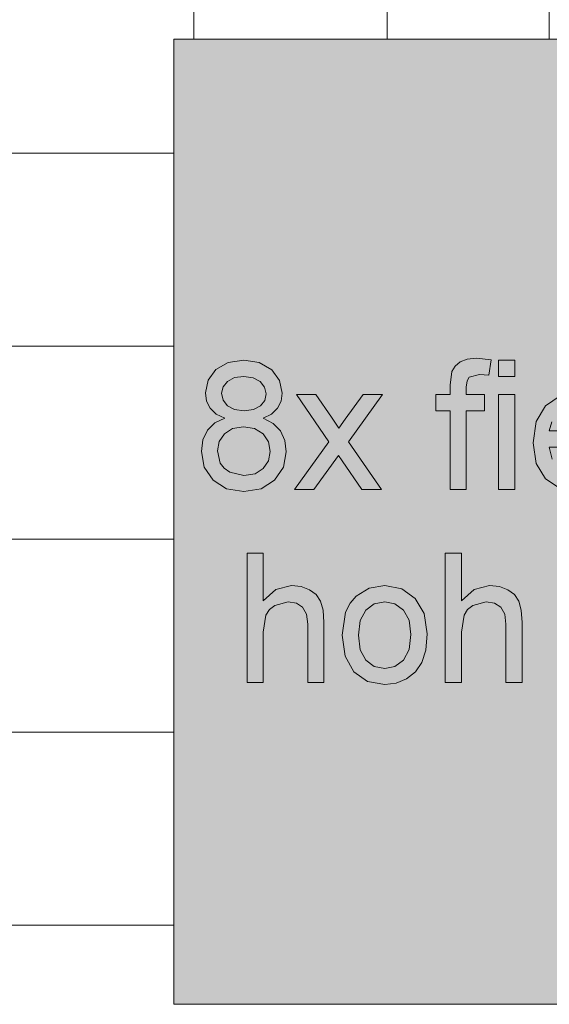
# Model space of a CAD drawing. Header units: millimetres. Extents: x -281 to 145437, y -16481 to 78869.
# Tile 83 of 256: x 8578 to 9400, y 27309 to 28839. Entities that reach past the tile are written whole.
import ezdxf

# ---------------------------------------------------------------- set-up
doc = ezdxf.new("R2010")
doc.units = ezdxf.units.MM
for name, color, linetype, lineweight in [('A--A23__Vloeren', 8, 'Continuous', 5), ('A--L23__Vloeren', 3, 'Continuous', 5), ('A--L90__Terrein', 7, 'Continuous', 5)]:
    doc.layers.add(name, color=color, linetype=linetype, lineweight=lineweight)

# ---------------------------------------------------------------- blocks, each defined once
blk = doc.blocks.new('NLRS_90_PA_LB_fietsvak dubbellaags_gen_cpz - NLRS_72_21_01_fietsvak 8x hoh 375-V179-L_80_ 11')
at = {"layer": 'A--L90__Terrein'}
blk.add_hatch(color=256, dxfattribs=at).paths.add_polyline_path([(1900, 0), (1900, 1500), (0, 1500), (0, 0), (1011.9, 0)])
for p, q in [((1900, 1500), (0, 1500)), ((0, 1500), (0, 0)), ((84.3, 997.3), (65.4, 986.4)), ((84.3, 997.3), (65.4, 986.4)), ((108.6, 1000.9), (84.3, 997.3)), ((108.6, 1000.9), (84.3, 997.3)), ((132.9, 997.2), (108.6, 1000.9)), ((132.9, 997.2), (108.6, 1000.9)), ((152.1, 986.1), (132.9, 997.2)), ((152.1, 986.1), (132.9, 997.2)), ((444.6, 998.3), (436.8, 991.7)), ((444.6, 998.3), (436.8, 991.7)), ((455.5, 1002.6), (444.6, 998.3)), ((455.5, 1002.6), (444.6, 998.3)), ((469.9, 1004.1), (455.5, 1002.6)), ((469.9, 1004.1), (455.5, 1002.6)), ((492.8, 1001.3), (469.9, 1004.1)), ((492.8, 1001.3), (469.9, 1004.1)), ((489.1, 977.8), (492.8, 1001.3)), ((489.1, 977.8), (492.8, 1001.3)), ((529.6, 1000.9), (504.4, 1000.9)), ((504.4, 1000.9), (504.4, 975.8)), ((529.6, 1000.9), (504.4, 1000.9)), ((504.4, 1000.9), (504.4, 975.8)), ((529.6, 975.8), (529.6, 1000.9)), ((529.6, 975.8), (529.6, 1000.9)), ((65.4, 986.4), (53.3, 970.2)), ((65.4, 986.4), (53.3, 970.2)), ((164.4, 969.6), (152.1, 986.1)), ((164.4, 969.6), (152.1, 986.1)), ((431.7, 983.4), (429.1, 962.4)), ((431.7, 983.4), (429.1, 962.4)), ((436.8, 991.7), (431.7, 983.4)), ((436.8, 991.7), (431.7, 983.4)), ((53.3, 970.2), (49.2, 950.5)), ((53.3, 970.2), (49.2, 950.5)), ((76.6, 959.7), (83.4, 968.1)), ((76.6, 959.7), (83.4, 968.1)), ((83.4, 968.1), (94.3, 973.9)), ((83.4, 968.1), (94.3, 973.9)), ((94.3, 973.9), (108.9, 975.8)), ((94.3, 973.9), (108.9, 975.8)), ((108.9, 975.8), (123.4, 973.8)), ((108.9, 975.8), (123.4, 973.8)), ((123.4, 973.8), (134.3, 968)), ((123.4, 973.8), (134.3, 968)), ((134.3, 968), (141.1, 959.2)), ((134.3, 968), (141.1, 959.2)), ((168.5, 949.9), (164.4, 969.6)), ((168.5, 949.9), (164.4, 969.6)), ((454.2, 959.2), (455.4, 968.8)), ((454.2, 959.2), (455.4, 968.8)), ((455.4, 968.8), (458.8, 974.8)), ((455.4, 968.8), (458.8, 974.8)), ((458.8, 974.8), (474.7, 978.9)), ((458.8, 974.8), (474.7, 978.9)), ((474.7, 978.9), (489.1, 977.8)), ((474.7, 978.9), (489.1, 977.8)), ((504.4, 975.8), (529.6, 975.8)), ((504.4, 975.8), (529.6, 975.8)), ((49.2, 950.5), (51.1, 937.4)), ((49.2, 950.5), (51.1, 937.4)), ((74.4, 949.8), (76.6, 959.7)), ((74.4, 949.8), (76.6, 959.7)), ((76.6, 938.8), (74.4, 949.8)), ((76.6, 938.8), (74.4, 949.8)), ((141.1, 959.2), (143.4, 948.7)), ((141.1, 959.2), (143.4, 948.7)), ((166.7, 937.1), (168.5, 949.9)), ((166.7, 937.1), (168.5, 949.9)), ((429.1, 962.4), (429.1, 947.5)), ((429.1, 962.4), (429.1, 947.5)), ((454.2, 947.5), (454.2, 959.2)), ((454.2, 947.5), (454.2, 959.2)), ((51.1, 937.4), (56.7, 926.3)), ((51.1, 937.4), (56.7, 926.3)), ((83.3, 930.1), (76.6, 938.8)), ((83.3, 930.1), (76.6, 938.8)), ((141.2, 938.5), (134.6, 930)), ((141.2, 938.5), (134.6, 930)), ((143.4, 948.7), (141.2, 938.5)), ((143.4, 948.7), (141.2, 938.5)), ((161.2, 926.2), (166.7, 937.1)), ((161.2, 926.2), (166.7, 937.1)), ((220.7, 947.5), (190.5, 947.5)), ((190.5, 947.5), (241, 874.2)), ((220.7, 947.5), (190.5, 947.5)), ((190.5, 947.5), (241, 874.2)), ((245.1, 912.2), (220.7, 947.5)), ((245.1, 912.2), (220.7, 947.5)), ((294.1, 947.5), (266.3, 909.2)), ((294.1, 947.5), (266.3, 909.2)), ((271.3, 874.2), (324.3, 947.5)), ((271.3, 874.2), (324.3, 947.5)), ((324.3, 947.5), (294.1, 947.5)), ((324.3, 947.5), (294.1, 947.5)), ((429.1, 947.5), (407.1, 947.5)), ((407.1, 947.5), (407.1, 922.4)), ((429.1, 947.5), (407.1, 947.5)), ((407.1, 947.5), (407.1, 922.4)), ((482.5, 947.5), (454.2, 947.5)), ((482.5, 947.5), (454.2, 947.5)), ((482.5, 922.4), (482.5, 947.5)), ((482.5, 922.4), (482.5, 947.5)), ((529.6, 947.5), (504.4, 947.5)), ((504.4, 947.5), (504.4, 800)), ((529.6, 947.5), (504.4, 947.5)), ((504.4, 947.5), (504.4, 800)), ((529.6, 800), (529.6, 947.5)), ((529.6, 800), (529.6, 947.5)), ((599.7, 945.6), (577.3, 930.2)), ((599.7, 945.6), (577.3, 930.2)), ((56.7, 926.3), (66.1, 917.3)), ((56.7, 926.3), (66.1, 917.3)), ((94.2, 924.3), (83.3, 930.1)), ((94.2, 924.3), (83.3, 930.1)), ((109.2, 922.4), (94.2, 924.3)), ((109.2, 922.4), (94.2, 924.3)), ((123.8, 924.3), (109.2, 922.4)), ((123.8, 924.3), (109.2, 922.4)), ((134.6, 930), (123.8, 924.3)), ((134.6, 930), (123.8, 924.3)), ((152, 917.3), (161.2, 926.2)), ((152, 917.3), (161.2, 926.2)), ((407.1, 922.4), (429.1, 922.4)), ((407.1, 922.4), (429.1, 922.4)), ((429.1, 922.4), (429.1, 800)), ((429.1, 922.4), (429.1, 800)), ((454.2, 800), (454.2, 922.4)), ((454.2, 922.4), (482.5, 922.4)), ((454.2, 800), (454.2, 922.4)), ((454.2, 922.4), (482.5, 922.4)), ((577.3, 930.2), (562.7, 905.5)), ((577.3, 930.2), (562.7, 905.5)), ((64, 903.7), (52.5, 892.4)), ((64, 903.7), (52.5, 892.4)), ((79.6, 910.7), (64, 903.7)), ((79.6, 910.7), (64, 903.7)), ((66.1, 917.3), (79.6, 910.7)), ((66.1, 917.3), (79.6, 910.7)), ((139, 910.7), (152, 917.3)), ((139, 910.7), (152, 917.3)), ((154.4, 902.7), (139, 910.7)), ((154.4, 902.7), (139, 910.7)), ((256.5, 895.6), (245.1, 912.2)), ((256.5, 895.6), (245.1, 912.2)), ((266.3, 909.2), (256.5, 895.6)), ((266.3, 909.2), (256.5, 895.6)), ((562.7, 905.5), (557.8, 872.5)), ((562.7, 905.5), (557.8, 872.5)), ((582.9, 891), (587.1, 905.2)), ((582.9, 891), (587.1, 905.2)), ((52.5, 892.4), (45.3, 877.4)), ((52.5, 892.4), (45.3, 877.4)), ((78.7, 886.7), (91.4, 894.7)), ((78.7, 886.7), (91.4, 894.7)), ((91.4, 894.7), (108.3, 897.3)), ((91.4, 894.7), (108.3, 897.3)), ((108.3, 897.3), (125.5, 894.6)), ((108.3, 897.3), (125.5, 894.6)), ((125.5, 894.6), (138.7, 886.5)), ((125.5, 894.6), (138.7, 886.5)), ((165.7, 891), (154.4, 902.7)), ((165.7, 891), (154.4, 902.7)), ((172.5, 876), (165.7, 891)), ((172.5, 876), (165.7, 891)), ((670.8, 891), (582.9, 891)), ((670.8, 891), (582.9, 891)), ((45.3, 877.4), (43, 859.2)), ((45.3, 877.4), (43, 859.2)), ((68.1, 860), (70.7, 874.7)), ((68.1, 860), (70.7, 874.7)), ((70.7, 874.7), (78.7, 886.7)), ((70.7, 874.7), (78.7, 886.7)), ((138.7, 886.5), (146.9, 874.3)), ((138.7, 886.5), (146.9, 874.3)), ((146.9, 874.3), (149.7, 859.3)), ((146.9, 874.3), (149.7, 859.3)), ((174.8, 858.5), (172.5, 876)), ((174.8, 858.5), (172.5, 876)), ((241, 874.2), (187.4, 800)), ((241, 874.2), (187.4, 800)), ((322.4, 800), (271.3, 874.2)), ((322.4, 800), (271.3, 874.2)), ((557.8, 872.5), (562.6, 840.6)), ((557.8, 872.5), (562.6, 840.6)), ((43, 859.2), (47.5, 834.7)), ((43, 859.2), (47.5, 834.7)), ((72.3, 841.1), (68.1, 860)), ((72.3, 841.1), (68.1, 860)), ((149.7, 859.3), (147, 844.4)), ((149.7, 859.3), (147, 844.4)), ((170.3, 834.5), (174.8, 858.5)), ((170.3, 834.5), (174.8, 858.5)), ((587.3, 847.1), (582.9, 865.9)), ((582.9, 865.9), (695.8, 865.9)), ((587.3, 847.1), (582.9, 865.9)), ((582.9, 865.9), (695.8, 865.9)), ((147, 844.4), (139, 832.5)), ((147, 844.4), (139, 832.5)), ((217.6, 800), (255.8, 852.7)), ((217.6, 800), (255.8, 852.7)), ((255.8, 852.7), (261.4, 844.6)), ((255.8, 852.7), (261.4, 844.6)), ((261.4, 844.6), (292.1, 800)), ((261.4, 844.6), (292.1, 800)), ((47.5, 834.7), (61.1, 814.7)), ((47.5, 834.7), (61.1, 814.7)), ((78.1, 833), (72.3, 841.1)), ((78.1, 833), (72.3, 841.1)), ((87.1, 827), (78.1, 833)), ((87.1, 827), (78.1, 833)), ((109.1, 822), (87.1, 827)), ((109.1, 822), (87.1, 827)), ((139, 832.5), (126.2, 824.6)), ((139, 832.5), (126.2, 824.6)), ((156.7, 814.6), (170.3, 834.5)), ((156.7, 814.6), (170.3, 834.5)), ((562.6, 840.6), (577.1, 816.8)), ((562.6, 840.6), (577.1, 816.8)), ((61.1, 814.7), (82.1, 801.3)), ((61.1, 814.7), (82.1, 801.3)), ((126.2, 824.6), (109.1, 822)), ((126.2, 824.6), (109.1, 822)), ((135.7, 801.3), (156.7, 814.6)), ((135.7, 801.3), (156.7, 814.6)), ((577.1, 816.8), (599.8, 801.8)), ((577.1, 816.8), (599.8, 801.8)), ((82.1, 801.3), (108.9, 796.9)), ((82.1, 801.3), (108.9, 796.9)), ((108.9, 796.9), (135.7, 801.3)), ((108.9, 796.9), (135.7, 801.3)), ((187.4, 800), (217.6, 800)), ((187.4, 800), (217.6, 800)), ((292.1, 800), (322.4, 800)), ((292.1, 800), (322.4, 800)), ((429.1, 800), (454.2, 800)), ((429.1, 800), (454.2, 800)), ((504.4, 800), (529.6, 800)), ((504.4, 800), (529.6, 800)), ((139.1, 700.9), (114, 700.9)), ((114, 700.9), (114, 500)), ((139.1, 627), (139.1, 700.9)), ((446.7, 700.9), (421.6, 700.9)), ((421.6, 700.9), (421.6, 500)), ((446.7, 627), (446.7, 700.9)), ((158.7, 644.8), (139.1, 627)), ((182.8, 650.7), (158.7, 644.8)), ((197.9, 649.1), (182.8, 650.7)), ((211, 644.2), (197.9, 649.1)), ((221.2, 636.6), (211, 644.2)), ((303.4, 646.6), (283.2, 634.4)), ((327.5, 650.7), (303.4, 646.6)), ((353.9, 645.7), (327.5, 650.7)), ((374.9, 630.8), (353.9, 645.7)), ((466.3, 644.8), (446.7, 627)), ((490.4, 650.7), (466.3, 644.8)), ((505.6, 649.1), (490.4, 650.7)), ((518.6, 644.2), (505.6, 649.1)), ((528.9, 636.6), (518.6, 644.2)), ((228.1, 626.4), (221.2, 636.6)), ((283.2, 634.4), (273.7, 623.2)), ((388.7, 607.1), (374.9, 630.8)), ((535.7, 626.4), (528.9, 636.6)), ((143.2, 604.8), (148.6, 613.4)), ((148.6, 613.4), (156.9, 620)), ((156.9, 620), (177.5, 625.6)), ((177.5, 625.6), (190.5, 623.5)), ((190.5, 623.5), (200.1, 617.3)), ((200.1, 617.3), (206.1, 606.5)), ((232, 612.5), (228.1, 626.4)), ((233.2, 593.4), (232, 612.5)), ((273.7, 623.2), (266.9, 609.3)), ((289.5, 596.5), (298.2, 612.7)), ((298.2, 612.7), (311.4, 622.4)), ((311.4, 622.4), (327.5, 625.6)), ((327.5, 625.6), (343.4, 622.3)), ((343.4, 622.3), (356.5, 612.6)), ((356.5, 612.6), (365.3, 596.7)), ((450.8, 604.8), (456.3, 613.4)), ((456.3, 613.4), (464.5, 620)), ((464.5, 620), (485.1, 625.6)), ((485.1, 625.6), (498.1, 623.5)), ((498.1, 623.5), (507.8, 617.3)), ((507.8, 617.3), (513.8, 606.5)), ((539.6, 612.5), (535.7, 626.4)), ((540.9, 593.4), (539.6, 612.5)), ((139.1, 578.4), (143.2, 604.8)), ((206.1, 606.5), (208.1, 590.8)), ((266.9, 609.3), (261.5, 573.8)), ((393.3, 575.8), (388.7, 607.1)), ((446.7, 578.4), (450.8, 604.8)), ((513.8, 606.5), (515.8, 590.8)), ((208.1, 590.8), (208.1, 500)), ((233.2, 500), (233.2, 593.4)), ((286.6, 573.8), (289.5, 596.5)), ((365.3, 596.7), (368.2, 574.6)), ((515.8, 590.8), (515.8, 500)), ((540.9, 500), (540.9, 593.4)), ((139.1, 500), (139.1, 578.4)), ((261.5, 573.8), (266.1, 540.9)), ((289.5, 551.1), (286.6, 573.8)), ((368.2, 574.6), (365.3, 551.4)), ((391.3, 550.5), (393.3, 575.8)), ((446.7, 500), (446.7, 578.4)), ((298.2, 534.9), (289.5, 551.1)), ((365.3, 551.4), (356.6, 535)), ((266.1, 540.9), (279.7, 516.7)), ((385.2, 531.1), (391.3, 550.5)), ((311.4, 525.2), (298.2, 534.9)), ((327.5, 522), (311.4, 525.2)), ((343.5, 525.2), (327.5, 522)), ((356.6, 535), (343.5, 525.2)), ((375.2, 516.7), (385.2, 531.1)), ((279.7, 516.7), (300.8, 501.8)), ((345.2, 499.1), (361.5, 505.9)), ((361.5, 505.9), (375.2, 516.7)), ((114, 500), (139.1, 500)), ((208.1, 500), (233.2, 500)), ((300.8, 501.8), (327.5, 496.9)), ((327.5, 496.9), (345.2, 499.1)), ((421.6, 500), (446.7, 500)), ((515.8, 500), (540.9, 500)), ((0, 0), (1900, 0))]:
    blk.add_line(p, q, dxfattribs=at)

msp = doc.modelspace()

# ---------------------------------------------------------------- hatches: boundary and pattern name
at = {"layer": 'A--A23__Vloeren'}
h = msp.add_hatch(dxfattribs=at)
h.set_pattern_fill('FP_213', color=256, style=0, pattern_type=2)
h.set_pattern_definition([(0, (7648.04, 36431.46), (0, 300), []), (90, (7648.04, 36431.46), (-300, 2e-14), [])])
h.paths.add_polyline_path([(4717, 12483), (5950.5, 12483), (5951.5, 12545), (5952.7, 12547.8), (5958, 12550), (6045.5, 12549), (6048.3, 12547.8), (6050.5, 12542.5), (6050.5, 12483), (9400, 12483), (9400, 12700), (8817, 12700), (8817, 15700), (8900, 15700), (8900, 16450), (8817, 16450), (8817, 21700), (9400, 21700), (9400, 22808.8), (8817, 22808.8), (8817, 28808.8), (9400, 28808.8), (9400, 29700), (8817, 29700), (8817, 35700), (9400, 35700), (9400, 36900), (8817, 36900), (8817, 42900), (9400, 42900), (9400, 43913), (8817, 43913), (8817, 49288), (9400, 49288), (9400, 50010), (8817, 50010), (8817, 55260), (9400, 55260), (9400, 56200), (10717, 56200), (10717, 56540), (9140, 56540), (9140, 56717), (8110, 56717), (8110, 56712), (8045, 56712), (8046, 56715.5), (8060, 56715.5), (8060, 56717), (8039.4, 56717), (8039, 56715), (6800.2, 56715.5), (6800, 56717), (6780, 56717), (6780, 56715.5), (6794, 56714.7), (6795, 56712), (6730, 56712), (6731, 56715.5), (6730, 56715.5), (6730, 56717), (4717, 56717), (4717, 55445), (6617, 55445), (6617, 52070), (4717, 52070), (4717, 51845), (6617, 51845), (6617, 48470), (4717, 48470), (4717, 48245), (6617, 48245), (6617, 44870), (4717, 44870), (4717, 44645), (6617, 44645), (6617, 41270), (4717, 41270), (4717, 41045), (6617, 41045), (6617, 37670), (4717, 37670), (4717, 37445), (6617, 37445), (6617, 34070), (4717, 34070), (4717, 33845), (6617, 33845), (6617, 30470), (4717, 30470), (4717, 30325), (6617, 30325), (6617, 26950), (4717, 26950), (4717, 26645), (6617, 26645), (6617, 23270), (4717, 23270), (4717, 23045), (6617, 23045), (6617, 19670), (4717, 19670), (4717, 19445), (6617, 19445), (6617, 16070), (4717, 16069.5), (4717, 15800), (6617, 15800), (6617, 12800), (4717, 12800), (4717, 12580.7)])
h.paths.add_polyline_path([(6044.8, 12483), (6045.5, 12483), (6044.8, 12544.3), (6043, 12545), (5956.2, 12544.3), (5955.5, 12542.5), (5956.2, 12483), (5996, 12483)])
h.paths.add_polyline_path([(5996, 15950), (5956.2, 15950.7), (5952.7, 15952.2), (5950.5, 15957.5), (5951.5, 16045), (5952.7, 16047.8), (5958, 16050), (6045.5, 16049), (6048.3, 16047.8), (6050.5, 16042.5), (6049.8, 15955.7), (6048.3, 15952.2), (6043, 15950)])
h.paths.add_polyline_path([(6043, 15955), (6044.8, 15955.7), (6045.5, 15957.5), (6044.8, 16044.3), (6043, 16045), (5956.2, 16044.3), (5955.5, 16042.5), (5956.2, 15955.7), (5958, 15955), (5996, 15955)])
h.paths.add_polyline_path([(6700.3, 18554.3), (6674, 18557.8), (6656.5, 18566.2), (6644.1, 18581), (6637.2, 18601.4), (6662.4, 18604.6), (6666.3, 18593.8), (6675, 18585.5), (6685.4, 18581.1), (6700.6, 18579.5), (6716.7, 18581.4), (6726.2, 18585.4), (6732.5, 18591.8), (6734.6, 18599.3), (6731, 18606.9), (6726.2, 18610.6), (6699.5, 18618), (6662.5, 18630.1), (6652.9, 18636.2), (6646, 18644.4), (6640.4, 18664.7), (6644.9, 18683.4), (6657.2, 18697.7), (6673.2, 18705.1), (6696.7, 18707.9), (6725.3, 18703.2), (6736.8, 18697.4), (6744.8, 18689.9), (6753.4, 18667.4), (6728.3, 18664.2), (6725.1, 18672.1), (6718.8, 18678.1), (6694.8, 18682.9), (6682.3, 18681.9), (6672.7, 18678.3), (6667.3, 18673.1), (6665.5, 18667.2), (6668.5, 18659.9), (6677.9, 18654.4), (6700.3, 18648.7), (6736.4, 18637.2), (6753.5, 18623.8), (6758.6, 18610.6), (6759.3, 18599.3), (6757.9, 18589.6), (6752.4, 18577.9), (6743.5, 18567.9), (6731.4, 18560.5), (6715.7, 18555.8), (6700.6, 18554.4)])
h.paths.add_polyline_path([(5958, 19550), (5952.7, 19552.2), (5950.5, 19557.5), (5951.5, 19645), (5952.7, 19647.8), (5958, 19650), (6045.5, 19649), (6048.3, 19647.8), (6050.5, 19642.5), (6049.8, 19555.7), (6048.3, 19552.2), (6043, 19550), (5996, 19550)])
h.paths.add_polyline_path([(6043, 19555), (6044.8, 19555.7), (6045.5, 19557.5), (6044.8, 19644.3), (6043, 19645), (5956.2, 19644.3), (5955.5, 19642.5), (5956.2, 19555.7), (5958, 19555), (5996, 19555)])
h.paths.add_polyline_path([(6700.3, 22154.3), (6674, 22157.8), (6656.5, 22166.2), (6644.1, 22181), (6637.2, 22201.4), (6662.5, 22204.2), (6666.3, 22193.8), (6675, 22185.5), (6685.4, 22181.1), (6700.6, 22179.5), (6716, 22181.1), (6726.2, 22185.4), (6732.5, 22191.8), (6734.6, 22199.3), (6732.5, 22205.7), (6726.2, 22210.6), (6699.5, 22218), (6662.5, 22230.1), (6652.9, 22236.2), (6646, 22244.4), (6640.4, 22264.7), (6644.9, 22283.4), (6657.2, 22297.7), (6673.2, 22305.1), (6696.7, 22307.9), (6725.3, 22303.2), (6736.8, 22297.4), (6744.8, 22289.9), (6753.4, 22267.4), (6728.3, 22264.2), (6725.1, 22272.1), (6718.8, 22278.1), (6694.8, 22282.9), (6682.3, 22281.9), (6672.7, 22278.3), (6667.3, 22273.1), (6665.5, 22267.2), (6668.5, 22259.9), (6677.9, 22254.4), (6700.3, 22248.7), (6736.4, 22237.2), (6753.5, 22223.8), (6758.6, 22210.6), (6759.3, 22199.3), (6757.9, 22189.6), (6752.4, 22177.9), (6743.5, 22167.9), (6731.4, 22160.5), (6715.7, 22155.8), (6700.3, 22154.3)])
h.paths.add_polyline_path([(5996, 23150), (5956.2, 23150.7), (5952.7, 23152.2), (5950.5, 23157.5), (5951.5, 23245), (5952.7, 23247.8), (5958, 23250), (6045.5, 23249), (6048.3, 23247.8), (6050.5, 23242.5), (6049.8, 23155.7), (6048.3, 23152.2), (6043, 23150)])
h.paths.add_polyline_path([(5996, 23155), (6044.8, 23155.7), (6045.5, 23157.5), (6044.8, 23244.3), (6043, 23245), (5956.2, 23244.3), (5955.5, 23242.5), (5956.2, 23155.7), (5958, 23155)])
h.paths.add_polyline_path([(6700.3, 25754.3), (6674, 25757.8), (6656.5, 25766.2), (6644.1, 25781), (6637.2, 25801.4), (6662.5, 25804.2), (6666.3, 25793.8), (6675, 25785.5), (6685.4, 25781.1), (6700.6, 25779.5), (6716, 25781.1), (6726.2, 25785.4), (6732.5, 25791.8), (6734.6, 25799.3), (6732.5, 25805.7), (6726.2, 25810.6), (6699.5, 25818), (6662.5, 25830.1), (6652.9, 25836.2), (6646, 25844.4), (6640.4, 25864.7), (6644.9, 25883.4), (6657.2, 25897.7), (6673.2, 25905.1), (6696.7, 25907.9), (6728.4, 25901.7), (6736.8, 25897.4), (6744.8, 25889.9), (6753.4, 25867.4), (6728.3, 25864.2), (6725.1, 25872.1), (6718.8, 25878.1), (6694.8, 25882.9), (6682.3, 25881.9), (6672.7, 25878.3), (6667.3, 25873.1), (6665.5, 25867.2), (6668.5, 25859.9), (6677.9, 25854.4), (6700.3, 25848.7), (6736.4, 25837.2), (6753.5, 25823.8), (6758.6, 25810.6), (6759.3, 25799.3), (6757.9, 25789.6), (6752.4, 25777.9), (6743.5, 25767.9), (6731.4, 25760.5), (6715.7, 25755.8), (6700.3, 25754.3)])
h.paths.add_polyline_path([(6043, 26750), (5956.2, 26750.7), (5952.7, 26752.2), (5950.5, 26757.5), (5951.5, 26845), (5952.7, 26847.8), (5958, 26850), (6045.5, 26849), (6048.3, 26847.8), (6050.5, 26842.5), (6049.8, 26755.7), (6048.3, 26752.2), (6044.8, 26750.7)])
h.paths.add_polyline_path([(6043, 26755), (6044.8, 26755.7), (6045.5, 26757.5), (6044.8, 26844.3), (6043, 26845), (5956.2, 26844.3), (5955.5, 26842.5), (5956.2, 26755.7), (5958, 26755), (5996, 26755)])
h.paths.add_polyline_path([(6700.3, 29434.4), (6674, 29437.8), (6656.5, 29446.3), (6644.1, 29461), (6637.2, 29481.5), (6662.5, 29484.2), (6666.3, 29473.9), (6675, 29465.6), (6685.4, 29461.1), (6700.6, 29459.5), (6716, 29461.1), (6726.2, 29465.5), (6732.5, 29471.9), (6734.6, 29479.4), (6732.5, 29485.8), (6726.2, 29490.7), (6699.5, 29498.1), (6662.5, 29510.1), (6652.9, 29516.3), (6646, 29524.5), (6640.4, 29544.7), (6644.9, 29563.4), (6657.2, 29577.7), (6673.2, 29585.2), (6696.7, 29587.9), (6725.3, 29583.3), (6736.8, 29577.5), (6744.8, 29570), (6753.4, 29547.4), (6728.3, 29544.3), (6725.1, 29552.2), (6718.8, 29558.1), (6694.8, 29563), (6682.3, 29561.9), (6672.7, 29558.4), (6667.3, 29553.2), (6665.5, 29547.3), (6668.5, 29540), (6677.9, 29534.4), (6700.3, 29528.8), (6736.4, 29517.3), (6753.5, 29503.9), (6758.6, 29490.7), (6759.3, 29479.4), (6757.9, 29469.7), (6752.4, 29458), (6743.5, 29448), (6731.4, 29440.6), (6715.7, 29435.8), (6700.3, 29434.4)])
h.paths.add_polyline_path([(5958, 30350), (5952.7, 30352.2), (5950.5, 30357.5), (5951.5, 30445), (5952.7, 30447.8), (5958, 30450), (6045.5, 30449), (6048.3, 30447.8), (6050.5, 30442.5), (6049.8, 30355.7), (6048.3, 30352.2), (6043, 30350), (5996, 30350)])
h.paths.add_polyline_path([(5996, 30355), (6044.8, 30355.7), (6045.5, 30357.5), (6044.8, 30444.3), (6043, 30445), (5956.2, 30444.3), (5955.5, 30442.5), (5956.2, 30355.7), (5958, 30355)])
h.paths.add_polyline_path([(6700.3, 32954.3), (6674, 32957.8), (6656.5, 32966.2), (6644.1, 32981), (6637.2, 33001.4), (6662.5, 33004.2), (6666.3, 32993.8), (6675, 32985.5), (6685.4, 32981.1), (6700.6, 32979.5), (6716, 32981.1), (6726.2, 32985.4), (6732.5, 32991.8), (6734.6, 32999.3), (6732.5, 33005.7), (6726.2, 33010.6), (6699.5, 33018), (6662.5, 33030.1), (6652.9, 33036.2), (6646, 33044.4), (6640.4, 33064.7), (6644.9, 33083.4), (6657.2, 33097.7), (6673.2, 33105.1), (6696.7, 33107.9), (6725.3, 33103.2), (6736.8, 33097.4), (6744.8, 33089.9), (6753.4, 33067.4), (6728.3, 33064.2), (6725.1, 33072.1), (6718.8, 33078.1), (6694.8, 33082.9), (6682.3, 33081.9), (6672.7, 33078.3), (6667.3, 33073.1), (6665.5, 33067.2), (6668.5, 33059.9), (6677.9, 33054.4), (6700.3, 33048.7), (6736.4, 33037.2), (6753.5, 33023.8), (6758.6, 33010.6), (6759.3, 32999.3), (6757.9, 32989.6), (6752.4, 32977.9), (6743.5, 32967.9), (6731.4, 32960.5), (6715.7, 32955.8), (6700.3, 32954.3)])
h.paths.add_polyline_path([(5958, 33950), (5952.7, 33952.2), (5950.5, 33957.5), (5951.5, 34045), (5952.7, 34047.8), (5958, 34050), (6045.5, 34049), (6048.3, 34047.8), (6050.5, 34042.5), (6049.8, 33955.7), (6048.3, 33952.2), (6043, 33950), (5996, 33950)])
h.paths.add_polyline_path([(6043, 33955), (6044.8, 33955.7), (6045.5, 33957.5), (6044.8, 34044.3), (6043, 34045), (5956.2, 34044.3), (5955.5, 34042.5), (5956.2, 33955.7), (5958, 33955), (5996, 33955)])
h.paths.add_polyline_path([(6700.3, 36554.3), (6674, 36557.8), (6656.5, 36566.2), (6644.1, 36581), (6637.2, 36601.4), (6662.5, 36604.2), (6666.3, 36593.8), (6675, 36585.5), (6685.4, 36581.1), (6700.6, 36579.5), (6716, 36581.1), (6726.2, 36585.4), (6732.5, 36591.8), (6734.6, 36599.3), (6732.5, 36605.7), (6726.2, 36610.6), (6699.5, 36618), (6662.5, 36630.1), (6652.9, 36636.2), (6646, 36644.4), (6640.4, 36664.7), (6644.9, 36683.4), (6657.2, 36697.7), (6673.2, 36705.1), (6696.7, 36707.9), (6725.3, 36703.2), (6736.8, 36697.4), (6744.8, 36689.9), (6753.4, 36667.4), (6728.3, 36664.2), (6725.1, 36672.1), (6718.8, 36678.1), (6694.8, 36682.9), (6682.3, 36681.9), (6672.7, 36678.3), (6667.3, 36673.1), (6665.5, 36667.2), (6668.5, 36659.9), (6677.9, 36654.4), (6700.3, 36648.7), (6736.4, 36637.2), (6753.5, 36623.8), (6758.6, 36610.6), (6759.3, 36599.3), (6757.9, 36589.6), (6752.4, 36577.9), (6743.5, 36567.9), (6731.4, 36560.5), (6715.7, 36555.8), (6700.3, 36554.3)])
h.paths.add_polyline_path([(5996, 37550), (5956.2, 37550.7), (5952.7, 37552.2), (5950.5, 37557.5), (5951.5, 37645), (5952.7, 37647.8), (5958, 37650), (6045.5, 37649), (6048.3, 37647.8), (6050.5, 37642.5), (6049.8, 37555.7), (6048.3, 37552.2), (6043, 37550)])
h.paths.add_polyline_path([(6043, 37555), (6044.8, 37555.7), (6045.5, 37557.5), (6044.8, 37644.3), (6043, 37645), (5956.2, 37644.3), (5955.5, 37642.5), (5956.2, 37555.7), (5958, 37555), (5996, 37555)])
h.paths.add_polyline_path([(6700.3, 40154.3), (6674, 40157.8), (6656.5, 40166.2), (6644.1, 40181), (6637.2, 40201.4), (6662.5, 40204.2), (6666.3, 40193.8), (6675, 40185.5), (6685.4, 40181.1), (6700.6, 40179.5), (6716, 40181.1), (6726.2, 40185.4), (6732.5, 40191.8), (6734.6, 40199.3), (6732.5, 40205.7), (6726.2, 40210.6), (6699.5, 40218), (6662.5, 40230.1), (6652.9, 40236.2), (6646, 40244.4), (6640.4, 40264.7), (6644.9, 40283.4), (6657.2, 40297.7), (6673.2, 40305.1), (6696.7, 40307.9), (6725.3, 40303.2), (6736.8, 40297.4), (6744.8, 40289.9), (6753.4, 40267.4), (6728.3, 40264.2), (6725.1, 40272.1), (6718.8, 40278.1), (6694.8, 40282.9), (6682.3, 40281.9), (6672.7, 40278.3), (6667.3, 40273.1), (6665.5, 40267.2), (6668.5, 40259.9), (6677.9, 40254.4), (6700.3, 40248.7), (6736.4, 40237.2), (6753.5, 40223.8), (6758.6, 40210.6), (6759.3, 40199.3), (6757.9, 40189.6), (6752.4, 40177.9), (6743.5, 40167.9), (6731.4, 40160.5), (6715.7, 40155.8), (6700.6, 40154.4)])
h.paths.add_polyline_path([(5958, 41150), (5952.7, 41152.2), (5950.5, 41157.5), (5951.5, 41245), (5952.7, 41247.8), (5958, 41250), (6045.5, 41249), (6048.3, 41247.8), (6050.5, 41242.5), (6049.8, 41155.7), (6048.3, 41152.2), (6043, 41150), (5996, 41150)])
h.paths.add_polyline_path([(5958, 41155), (6044.8, 41155.7), (6045.5, 41157.5), (6044.8, 41244.3), (6043, 41245), (5956.2, 41244.3), (5955.5, 41242.5), (5956.2, 41155.7)])
h.paths.add_polyline_path([(6700.3, 43754.3), (6674, 43757.8), (6656.5, 43766.2), (6644.1, 43781), (6637.2, 43801.4), (6662.5, 43804.2), (6666.3, 43793.8), (6675, 43785.5), (6685.4, 43781.1), (6700.6, 43779.5), (6716, 43781.1), (6726.2, 43785.4), (6732.5, 43791.8), (6734.6, 43799.3), (6732.5, 43805.7), (6726.2, 43810.6), (6699.5, 43818), (6662.5, 43830.1), (6652.9, 43836.2), (6646, 43844.4), (6640.4, 43864.7), (6644.9, 43883.4), (6657.2, 43897.7), (6673.2, 43905.1), (6696.7, 43907.9), (6725.3, 43903.2), (6736.8, 43897.4), (6744.8, 43889.9), (6753.4, 43867.4), (6728.3, 43864.2), (6725.1, 43872.1), (6718.8, 43878.1), (6694.8, 43882.9), (6682.3, 43881.9), (6672.7, 43878.3), (6667.3, 43873.1), (6665.5, 43867.2), (6668.5, 43859.9), (6677.9, 43854.4), (6700.3, 43848.7), (6736.4, 43837.2), (6753.5, 43823.8), (6758.6, 43810.6), (6759.3, 43799.3), (6757.9, 43789.6), (6752.4, 43777.9), (6743.5, 43767.9), (6731.4, 43760.5), (6715.7, 43755.8), (6700.3, 43754.3)])
h.paths.add_polyline_path([(5988.6, 44750), (5956.2, 44750.7), (5952.7, 44752.2), (5950.5, 44757.5), (5951.5, 44845), (5952.7, 44847.8), (5958, 44850), (6045.5, 44849), (6048.3, 44847.8), (6050.5, 44842.5), (6049.8, 44755.7), (6048.3, 44752.2), (6043, 44750), (5996, 44750)])
h.paths.add_polyline_path([(5988, 44755), (6044.8, 44755.7), (6045.5, 44757.5), (6044.8, 44844.3), (6043, 44845), (5956.2, 44844.3), (5955.5, 44842.5), (5956.2, 44755.7), (5958, 44755)])
h.paths.add_polyline_path([(6700.3, 47354.3), (6674, 47357.8), (6656.5, 47366.2), (6644.1, 47381), (6637.2, 47401.4), (6662.5, 47404.2), (6666.3, 47393.8), (6675, 47385.5), (6685.4, 47381.1), (6700.6, 47379.5), (6716, 47381.1), (6726.2, 47385.4), (6732.5, 47391.8), (6734.6, 47399.3), (6732.5, 47405.7), (6726.2, 47410.6), (6699.5, 47418), (6662.5, 47430.1), (6652.9, 47436.2), (6646, 47444.4), (6640.4, 47464.7), (6644.9, 47483.4), (6657.2, 47497.7), (6673.2, 47505.1), (6696.7, 47507.9), (6725.3, 47503.2), (6736.8, 47497.4), (6744.8, 47489.9), (6753.4, 47467.4), (6728.3, 47464.2), (6725.1, 47472.1), (6718.8, 47478.1), (6694.8, 47482.9), (6682.3, 47481.9), (6672.7, 47478.3), (6667.3, 47473.1), (6665.5, 47467.2), (6668.5, 47459.9), (6677.9, 47454.4), (6700.3, 47448.7), (6736.4, 47437.2), (6753.5, 47423.8), (6758.6, 47410.6), (6759.3, 47399.3), (6757.9, 47389.6), (6752.4, 47377.9), (6743.5, 47367.9), (6731.4, 47360.5), (6715.7, 47355.8), (6700.3, 47354.3)])
h.paths.add_polyline_path([(6043, 48350), (5956.2, 48350.7), (5952.7, 48352.2), (5950.5, 48357.5), (5951.5, 48445), (5952.7, 48447.8), (5958, 48450), (6045.5, 48449), (6048.3, 48447.8), (6050.5, 48442.5), (6049.8, 48355.7), (6048.3, 48352.2), (6044.8, 48350.7)])
h.paths.add_polyline_path([(5958, 48355), (6044.8, 48355.7), (6045.5, 48357.5), (6044.8, 48444.3), (6043, 48445), (5956.2, 48444.3), (5955.5, 48442.5), (5956.2, 48355.7)])
h.paths.add_polyline_path([(6700.3, 50954.3), (6673.9, 50957.8), (6656.5, 50966.2), (6644.1, 50981), (6637.2, 51001.4), (6662.5, 51004.2), (6666.3, 50993.8), (6675, 50985.5), (6685.4, 50981.1), (6700.6, 50979.5), (6716, 50981.1), (6726.2, 50985.4), (6732.5, 50991.8), (6734.6, 50999.3), (6732.5, 51005.7), (6726.2, 51010.6), (6699.5, 51018), (6662.5, 51030.1), (6652.9, 51036.2), (6646, 51044.4), (6640.4, 51064.7), (6644.9, 51083.4), (6657.2, 51097.7), (6673.2, 51105.1), (6696.7, 51107.9), (6725.3, 51103.2), (6736.8, 51097.4), (6744.8, 51089.9), (6753.4, 51067.4), (6728.3, 51064.2), (6725.1, 51072.1), (6718.8, 51078.1), (6694.8, 51082.9), (6682.3, 51081.9), (6672.7, 51078.3), (6667.3, 51073.1), (6665.5, 51067.2), (6668.5, 51059.9), (6677.9, 51054.4), (6700.3, 51048.7), (6736.4, 51037.2), (6753.5, 51023.8), (6758.6, 51010.6), (6759.3, 50999.3), (6757.9, 50989.6), (6752.4, 50977.9), (6743.5, 50967.9), (6731.4, 50960.5), (6715.7, 50955.8), (6700.6, 50954.4)])
h.paths.add_polyline_path([(5996, 51950), (5956.2, 51950.7), (5952.7, 51952.2), (5950.5, 51957.5), (5951.5, 52045), (5952.7, 52047.8), (5958, 52050), (6044.8, 52049.3), (6048.3, 52047.8), (6050.5, 52042.5), (6049.5, 51955), (6048.3, 51952.2), (6043, 51950)])
h.paths.add_polyline_path([(6043, 51955), (6044.8, 51955.7), (6045.5, 51957.5), (6044.8, 52044.3), (6043, 52045), (5956.2, 52044.3), (5955.5, 52042.5), (5956.2, 51955.7), (5958, 51955), (5996, 51955)])
h.paths.add_polyline_path([(6700.3, 54554.4), (6674, 54557.8), (6656.5, 54566.2), (6644.1, 54581), (6637.2, 54601.4), (6662.5, 54604.2), (6666.3, 54593.8), (6675, 54585.5), (6685.4, 54581.1), (6700.6, 54579.5), (6716, 54581.1), (6726.2, 54585.4), (6732.5, 54591.9), (6734.6, 54599.3), (6732.5, 54605.7), (6726.2, 54610.6), (6699.5, 54618), (6662.5, 54630.1), (6652.9, 54636.2), (6646, 54644.4), (6640.4, 54664.7), (6644.9, 54683.4), (6657.2, 54697.7), (6673.2, 54705.1), (6696.7, 54707.9), (6725.3, 54703.2), (6736.8, 54697.4), (6744.8, 54689.9), (6753.4, 54667.4), (6728.3, 54664.2), (6725.1, 54672.1), (6718.8, 54678.1), (6694.8, 54682.9), (6682.3, 54681.9), (6672.7, 54678.3), (6667.3, 54673.2), (6665.5, 54667.2), (6668.5, 54659.9), (6677.9, 54654.4), (6700.3, 54648.8), (6736.4, 54637.2), (6753.5, 54623.8), (6758.6, 54610.6), (6759.3, 54599.3), (6757.9, 54589.6), (6752.4, 54577.9), (6743.5, 54567.9), (6731.4, 54560.5), (6715.7, 54555.8), (6700.3, 54554.4)])
h.paths.add_polyline_path([(5996, 55550), (5956.2, 55550.7), (5952.7, 55552.1), (5950.5, 55557.5), (5951.5, 55645), (5952.7, 55647.8), (5958, 55650), (6044.8, 55649.2), (6048.3, 55647.8), (6050.5, 55642.5), (6049.5, 55555), (6048.3, 55552.1), (6043, 55550)])
h.paths.add_polyline_path([(6043, 55555), (6044.8, 55555.7), (6045.5, 55557.5), (6044.8, 55644.2), (6043, 55645), (5956.2, 55644.2), (5955.5, 55642.5), (5956.2, 55555.7), (5958, 55555), (5996, 55555)])
h.paths.add_polyline_path([(6720, 56677), (6717, 56677), (6717, 56712), (6720, 56712)])

# ---------------------------------------------------------------- linework, layer by layer
at = {"layer": 'A--L23__Vloeren'}
msp.add_line((9400, 28808.8), (9400, 29700), dxfattribs=at)

# ---------------------------------------------------------------- block references
at = {"layer": 'A--L90__Terrein'}
msp.add_blockref('NLRS_90_PA_LB_fietsvak dubbellaags_gen_cpz - NLRS_72_21_01_fietsvak 8x hoh 375-V179-L_80_ 11', (8817, 27308.8), dxfattribs=at)

doc.saveas('drawing.dxf')
